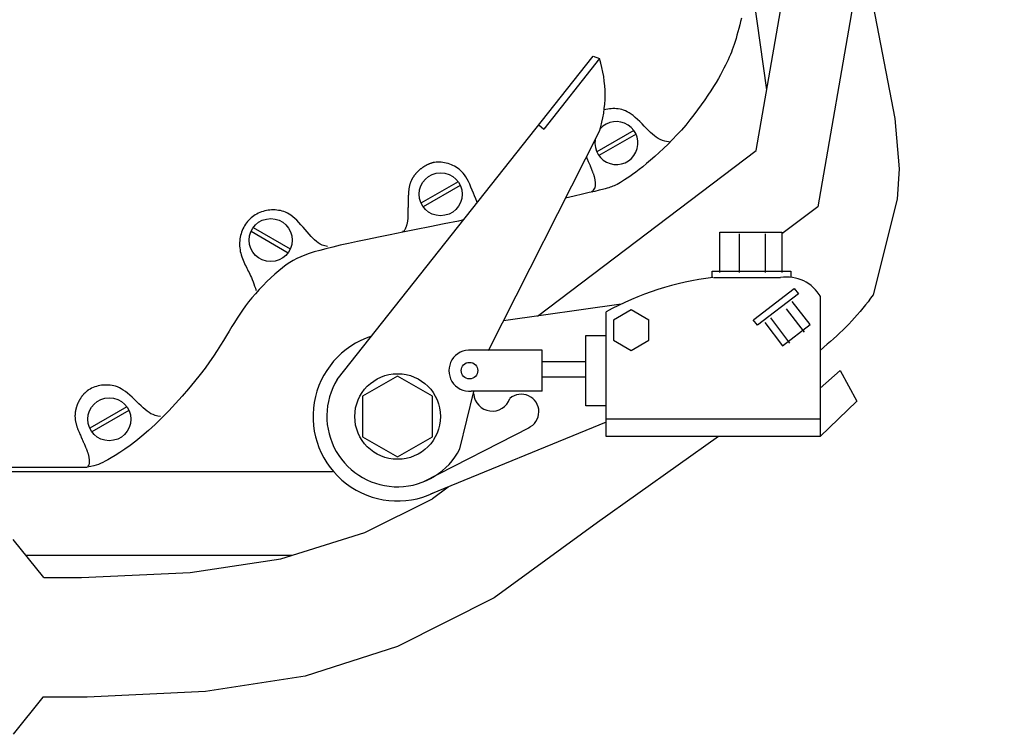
# Model space of a CAD drawing. Extents: x 149 to 250, y -977 to -912.
# Tile 101 of 156: x 240.031 to 240.312, y -963.524 to -963.32. Entities that reach past the tile are written whole.
import ezdxf

# ---------------------------------------------------------------- set-up
doc = ezdxf.new("R2010")
doc.units = 0
doc.header["$MEASUREMENT"] = 0
doc.layers.get('0').update_dxf_attribs({"linetype": 'CONTINUOUS'})

msp = doc.modelspace()

# ---------------------------------------------------------------- linework, layer by layer
for p, q in [((240.3379967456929, -962.9172541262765), (240.2586039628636, -963.3736584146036)), ((240.2409618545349, -963.3575640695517), (240.2848250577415, -963.1054082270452)), ((240.232458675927, -963.2586703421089), (240.2439754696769, -963.3402397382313)), ((240.2365558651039, -963.3206919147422), (240.2363109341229, -963.3216854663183)), ((240.2367836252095, -963.3197177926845), (240.2365558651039, -963.3206919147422)), ((240.2357860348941, -963.3236746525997), (240.2355143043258, -963.324642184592)), ((240.2360529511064, -963.3226843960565), (240.2357860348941, -963.3236746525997)), ((240.2363109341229, -963.3216854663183), (240.2360529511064, -963.3226843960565)), ((240.2349728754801, -963.3264528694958), (240.2347098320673, -963.3272726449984)), ((240.2352418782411, -963.3255729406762), (240.2349728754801, -963.3264528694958)), ((240.2355143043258, -963.324642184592), (240.2352418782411, -963.3255729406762)), ((240.2339121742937, -963.3294857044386), (240.233625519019, -963.3301889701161)), ((240.2341848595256, -963.3287747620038), (240.2339121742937, -963.3294857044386)), ((240.2344489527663, -963.3280418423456), (240.2341848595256, -963.3287747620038)), ((240.2347098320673, -963.3272726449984), (240.2344489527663, -963.3280418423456)), ((240.121375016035, -963.4229879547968), (240.1944372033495, -963.3306677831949)), ((240.1962512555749, -963.33131609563), (240.1804105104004, -963.3514578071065)), ((240.1944372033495, -963.3306677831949), (240.1962512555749, -963.33131609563)), ((240.2326279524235, -963.3323957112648), (240.2322317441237, -963.3332092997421)), ((240.2329887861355, -963.3316296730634), (240.2326279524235, -963.3323957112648)), ((240.2333195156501, -963.3308988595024), (240.2329887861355, -963.3316296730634)), ((240.233625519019, -963.3301889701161), (240.2333195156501, -963.3308988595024)), ((240.2313139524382, -963.334994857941), (240.2307829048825, -963.335971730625)), ((240.2317953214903, -963.334074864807), (240.2313139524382, -963.334994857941)), ((240.2322317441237, -963.3332092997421), (240.2317953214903, -963.334074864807)), ((240.2295528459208, -963.3381059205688), (240.2288443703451, -963.3392681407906)), ((240.2301974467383, -963.3370079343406), (240.2295528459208, -963.3381059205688)), ((240.2307829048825, -963.335971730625), (240.2301974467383, -963.3370079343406)), ((240.2280672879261, -963.3404970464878), (240.227218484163, -963.3417925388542)), ((240.2288443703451, -963.3392681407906), (240.2280672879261, -963.3404970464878)), ((240.2263013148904, -963.3431443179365), (240.2253207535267, -963.3445395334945)), ((240.227218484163, -963.3417925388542), (240.2263013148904, -963.3431443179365)), ((240.2242817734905, -963.3459653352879), (240.2231893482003, -963.3474088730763)), ((240.2253207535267, -963.3445395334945), (240.2242817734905, -963.3459653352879)), ((240.2220484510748, -963.3488572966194), (240.2208640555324, -963.3502977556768)), ((240.2231893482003, -963.3474088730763), (240.2220484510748, -963.3488572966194)), ((240.1789750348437, -963.3502055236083), (240.1804105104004, -963.3514578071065)), ((240.206082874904, -963.3518587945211), (240.1954869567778, -963.3579763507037)), ((240.2196411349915, -963.351717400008), (240.2183858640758, -963.3531044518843)), ((240.2208640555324, -963.3502977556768), (240.2196411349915, -963.351717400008)), ((240.2066974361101, -963.3529231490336), (240.1961014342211, -963.3590407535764)), ((240.2171092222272, -963.3544514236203), (240.2158233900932, -963.3557519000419)), ((240.2183858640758, -963.3531044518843), (240.2171092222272, -963.3544514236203)), ((240.1785780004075, -963.404878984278), (240.2409618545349, -963.3575640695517)), ((240.2145405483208, -963.3569994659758), (240.2132728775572, -963.3581877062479)), ((240.2158233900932, -963.3557519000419), (240.2145405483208, -963.3569994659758)), ((240.210831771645, -963.360360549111), (240.2096826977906, -963.361332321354)), ((240.2120325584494, -963.3593102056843), (240.210831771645, -963.360360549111)), ((240.2132728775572, -963.3581877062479), (240.2120325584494, -963.3593102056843)), ((240.2075727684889, -963.3630279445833), (240.2066147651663, -963.3637574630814)), ((240.2085955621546, -963.3622207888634), (240.2075727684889, -963.3630279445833)), ((240.2096826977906, -963.361332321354), (240.2085955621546, -963.3622207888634)), ((240.2034396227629, -963.3659726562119), (240.2028122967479, -963.3663691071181)), ((240.2041339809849, -963.3655169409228), (240.2034396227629, -963.3659726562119)), ((240.2048949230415, -963.3649982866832), (240.2041339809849, -963.3655169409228)), ((240.2057220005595, -963.3644130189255), (240.2048949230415, -963.3649982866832)), ((240.2066147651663, -963.3637574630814), (240.2057220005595, -963.3644130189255)), ((240.1558936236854, -963.3664789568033), (240.1452977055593, -963.3725965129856)), ((240.1565081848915, -963.3675433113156), (240.1459121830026, -963.3736609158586)), ((240.1961747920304, -963.3689505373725), (240.1949222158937, -963.3692474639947)), ((240.1971518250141, -963.3687114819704), (240.1961747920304, -963.3689505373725)), ((240.1979055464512, -963.3685179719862), (240.1971518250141, -963.3687114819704)), ((240.1984881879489, -963.3683576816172), (240.1979055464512, -963.3685179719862)), ((240.1989519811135, -963.3682182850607), (240.1984881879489, -963.3683576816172)), ((240.1993491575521, -963.3680874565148), (240.1989519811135, -963.3682182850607)), ((240.199724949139, -963.3679538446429), (240.1993491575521, -963.3680874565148)), ((240.2000965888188, -963.3678099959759), (240.199724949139, -963.3679538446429)), ((240.2004743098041, -963.3676494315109), (240.2000965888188, -963.3678099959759)), ((240.2008683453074, -963.3674656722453), (240.2004743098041, -963.3676494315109)), ((240.201288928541, -963.367252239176), (240.2008683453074, -963.3674656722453)), ((240.2017462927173, -963.3670026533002), (240.201288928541, -963.367252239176)), ((240.2022506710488, -963.3667104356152), (240.2017462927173, -963.3670026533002)), ((240.2028122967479, -963.3663691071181), (240.2022506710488, -963.3667104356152)), ((240.1890055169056, -963.3706046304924), (240.1865868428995, -963.3711504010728)), ((240.1913815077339, -963.3700642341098), (240.1890055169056, -963.3706046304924)), ((240.1933418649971, -963.3696145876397), (240.1913815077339, -963.3700642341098)), ((240.1949222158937, -963.3692474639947), (240.1933418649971, -963.3696145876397)), ((240.1016483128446, -963.3746406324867), (240.1011586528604, -963.374722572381)), ((240.1021438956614, -963.3745835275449), (240.1016483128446, -963.3746406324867)), ((240.1026439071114, -963.3745512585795), (240.1021438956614, -963.3745835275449)), ((240.1031468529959, -963.3745438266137), (240.1026439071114, -963.3745512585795)), ((240.1036512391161, -963.3745612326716), (240.1031468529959, -963.3745438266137)), ((240.1041555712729, -963.3746034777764), (240.1036512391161, -963.3745612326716)), ((240.1046583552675, -963.3746705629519), (240.1041555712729, -963.3746034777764)), ((240.0964629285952, -963.3771591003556), (240.0961219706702, -963.3775068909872)), ((240.0968209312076, -963.3768303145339), (240.0964629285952, -963.3771591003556)), ((240.0971952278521, -963.3765212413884), (240.0968209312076, -963.3768303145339)), ((240.0975850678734, -963.3762325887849), (240.0971952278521, -963.3765212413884)), ((240.0979896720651, -963.3759650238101), (240.0975850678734, -963.3762325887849)), ((240.098408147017, -963.3757190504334), (240.0979896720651, -963.3759650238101)), ((240.0988395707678, -963.3754951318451), (240.098408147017, -963.3757190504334)), ((240.0992830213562, -963.3752937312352), (240.0988395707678, -963.3754951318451)), ((240.099737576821, -963.3751153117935), (240.0992830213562, -963.3752937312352)), ((240.1002023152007, -963.3749603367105), (240.099737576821, -963.3751153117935)), ((240.1006763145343, -963.3748292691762), (240.1002023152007, -963.3749603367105)), ((240.1011586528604, -963.374722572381), (240.1006763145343, -963.3748292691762)), ((240.1051580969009, -963.3747624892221), (240.1046583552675, -963.3746705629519)), ((240.1056540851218, -963.3748803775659), (240.1051580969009, -963.3747624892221)), ((240.1061487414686, -963.3750298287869), (240.1056540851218, -963.3748803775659)), ((240.1066452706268, -963.3752175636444), (240.1061487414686, -963.3750298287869)), ((240.1071468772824, -963.375450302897), (240.1066452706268, -963.3752175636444)), ((240.1076567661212, -963.3757347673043), (240.1071468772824, -963.375450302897)), ((240.1081781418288, -963.3760776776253), (240.1076567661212, -963.3757347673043)), ((240.1087142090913, -963.3764857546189), (240.1081781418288, -963.3760776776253)), ((240.1092681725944, -963.3769657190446), (240.1087142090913, -963.3764857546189)), ((240.1098416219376, -963.3775202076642), (240.1092681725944, -963.3769657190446)), ((240.1574348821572, -963.3774233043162), (240.1559819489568, -963.3777215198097)), ((240.0944758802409, -963.3799521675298), (240.0942744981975, -963.3804109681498)), ((240.0946990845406, -963.3795060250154), (240.0944758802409, -963.3799521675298)), ((240.0949435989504, -963.3790739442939), (240.0946990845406, -963.3795060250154)), ((240.0952088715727, -963.3786572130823), (240.0949435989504, -963.3790739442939)), ((240.0954941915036, -963.3782566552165), (240.0952088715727, -963.3786572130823)), ((240.0957988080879, -963.3778729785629), (240.0954941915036, -963.3782566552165)), ((240.0961219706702, -963.3775068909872), (240.0957988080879, -963.3778729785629)), ((240.0973935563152, -963.3795877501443), (240.1079894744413, -963.3857053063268)), ((240.1104296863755, -963.3781355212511), (240.1098416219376, -963.3775202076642)), ((240.1110258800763, -963.3787938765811), (240.1104296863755, -963.3781355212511)), ((240.1116237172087, -963.3794774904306), (240.1110258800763, -963.3787938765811)), ((240.1122167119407, -963.3801685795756), (240.1116237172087, -963.3794774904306)), ((240.1127983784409, -963.3808493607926), (240.1122167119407, -963.3801685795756)), ((240.1438887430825, -963.380164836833), (240.140103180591, -963.3809255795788)), ((240.1478241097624, -963.3793736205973), (240.1438887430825, -963.380164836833)), ((240.151868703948, -963.3785573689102), (240.1478241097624, -963.3793736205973)), ((240.1559819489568, -963.3777215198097), (240.151868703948, -963.3785573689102)), ((240.09361284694, -963.3828457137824), (240.0935530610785, -963.3833510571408)), ((240.0936974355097, -963.3823446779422), (240.09361284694, -963.3828457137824)), ((240.0938064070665, -963.3818492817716), (240.0936974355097, -963.3823446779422)), ((240.0939392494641, -963.381360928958), (240.0938064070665, -963.3818492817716)), ((240.0940954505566, -963.3808810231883), (240.0939392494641, -963.381360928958)), ((240.0942744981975, -963.3804109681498), (240.0940954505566, -963.3808810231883)), ((240.1133622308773, -963.3815020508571), (240.1127983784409, -963.3808493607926)), ((240.1139017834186, -963.3821088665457), (240.1133622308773, -963.3815020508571)), ((240.1144145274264, -963.3826556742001), (240.1139017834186, -963.3821088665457)), ((240.1149138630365, -963.383142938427), (240.1144145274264, -963.3826556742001)), ((240.1300420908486, -963.3829723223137), (240.1271985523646, -963.3835689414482)), ((240.1331437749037, -963.3823338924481), (240.1300420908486, -963.3829723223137)), ((240.1365079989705, -963.3816504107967), (240.1331437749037, -963.3823338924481)), ((240.140103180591, -963.3809255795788), (240.1365079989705, -963.3816504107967)), ((240.230587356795, -963.3808792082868), (240.2483638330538, -963.3808792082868)), ((240.230587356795, -963.3924726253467), (240.230587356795, -963.3808792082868)), ((240.2361908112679, -963.3924726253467), (240.2361908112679, -963.3813429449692)), ((240.243533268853, -963.3813429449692), (240.243533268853, -963.3924726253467)), ((240.2483638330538, -963.3808792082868), (240.2483638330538, -963.3924726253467)), ((240.0935181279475, -963.3838596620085), (240.0935080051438, -963.3843705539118)), ((240.0935080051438, -963.3843705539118), (240.0935226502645, -963.3848827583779)), ((240.0935530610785, -963.3833510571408), (240.0935181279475, -963.3838596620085)), ((240.0935226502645, -963.3848827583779), (240.0935620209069, -963.3853953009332)), ((240.0935620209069, -963.3853953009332), (240.093626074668, -963.3859072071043)), ((240.093626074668, -963.3859072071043), (240.0937147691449, -963.3864175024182)), ((240.115417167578, -963.3835747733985), (240.1149138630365, -963.383142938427)), ((240.11594181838, -963.383955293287), (240.115417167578, -963.3835747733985)), ((240.1165051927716, -963.3842886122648), (240.11594181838, -963.383955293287)), ((240.1181380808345, -963.3856368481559), (240.1163844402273, -963.386099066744)), ((240.1171246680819, -963.384578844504), (240.1165051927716, -963.3842886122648)), ((240.1178176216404, -963.3848301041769), (240.1171246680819, -963.384578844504)), ((240.1186014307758, -963.3850465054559), (240.1178176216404, -963.3848301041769)), ((240.1200829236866, -963.385157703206), (240.1181380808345, -963.3856368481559)), ((240.1222323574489, -963.3846566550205), (240.1200829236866, -963.385157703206)), ((240.1245997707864, -963.384128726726), (240.1222323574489, -963.3846566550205)), ((240.1271985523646, -963.3835689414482), (240.1245997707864, -963.384128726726)), ((240.0937147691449, -963.3864175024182), (240.0938280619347, -963.3869252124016)), ((240.0938280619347, -963.3869252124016), (240.0939653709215, -963.3874292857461)), ((240.0939653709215, -963.3874292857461), (240.094123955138, -963.387928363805)), ((240.094123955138, -963.387928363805), (240.0943005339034, -963.3884210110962)), ((240.0943005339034, -963.3884210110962), (240.0944918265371, -963.3889057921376)), ((240.1098664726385, -963.3884229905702), (240.1088366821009, -963.388976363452)), ((240.1109511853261, -963.3879172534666), (240.1098664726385, -963.3884229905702)), ((240.1121181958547, -963.387445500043), (240.1109511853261, -963.3879172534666)), ((240.1133948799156, -963.3869940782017), (240.1121181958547, -963.387445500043)), ((240.1148086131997, -963.3865493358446), (240.1133948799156, -963.3869940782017)), ((240.1163844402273, -963.386099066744), (240.1148086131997, -963.3865493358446)), ((240.0944918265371, -963.3889057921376), (240.094694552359, -963.3893812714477)), ((240.094694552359, -963.3893812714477), (240.0949054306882, -963.3898460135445)), ((240.0949054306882, -963.3898460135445), (240.0951211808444, -963.3902985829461)), ((240.0951211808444, -963.3902985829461), (240.0953385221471, -963.3907375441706)), ((240.0953385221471, -963.3907375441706), (240.0955548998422, -963.3911631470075)), ((240.0955548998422, -963.3911631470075), (240.0957706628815, -963.3915823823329)), ((240.1058030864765, -963.3910588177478), (240.1047264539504, -963.3919345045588)), ((240.106832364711, -963.3902806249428), (240.1058030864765, -963.3910588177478)), ((240.1078344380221, -963.3895910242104), (240.106832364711, -963.3902806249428)), ((240.1088366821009, -963.388976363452), (240.1078344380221, -963.3895910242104)), ((240.0957706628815, -963.3915823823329), (240.0959868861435, -963.3920039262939)), ((240.0959868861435, -963.3920039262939), (240.0962046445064, -963.3924364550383)), ((240.0962046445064, -963.3924364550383), (240.0964250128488, -963.3928886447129)), ((240.0964250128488, -963.3928886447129), (240.0966490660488, -963.3933691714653)), ((240.0966490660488, -963.3933691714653), (240.0968778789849, -963.3938867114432)), ((240.0968778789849, -963.3938867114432), (240.0971125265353, -963.3944499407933)), ((240.1024733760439, -963.3939332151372), (240.1013288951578, -963.3950265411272)), ((240.1036112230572, -963.3928975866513), (240.1024733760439, -963.3939332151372)), ((240.1047264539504, -963.3919345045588), (240.1036112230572, -963.3928975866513)), ((240.2284619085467, -963.3920088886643), (240.2508757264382, -963.3920088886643)), ((240.2284619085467, -963.3938638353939), (240.2284619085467, -963.3920088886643)), ((240.2288483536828, -963.3938638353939), (240.2479773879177, -963.3938638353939)), ((240.2508757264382, -963.3920088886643), (240.2508757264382, -963.3938638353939)), ((240.0971125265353, -963.3944499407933), (240.0973521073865, -963.395060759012)), ((240.0973521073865, -963.395060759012), (240.0975878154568, -963.3956939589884)), ((240.0975878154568, -963.3956939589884), (240.0978088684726, -963.3963175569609)), ((240.0978088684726, -963.3963175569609), (240.0980044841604, -963.3968995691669)), ((240.0980044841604, -963.3968995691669), (240.0981638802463, -963.3974080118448)), ((240.1001937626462, -963.3961627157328), (240.0990839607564, -963.3973268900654)), ((240.1013288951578, -963.3950265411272), (240.1001937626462, -963.3961627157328)), ((240.0970042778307, -963.3996798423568), (240.0960617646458, -963.4008426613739)), ((240.0980154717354, -963.3985042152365), (240.0970042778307, -963.3996798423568)), ((240.0990839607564, -963.3973268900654), (240.0980154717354, -963.3985042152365)), ((240.0981638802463, -963.3974080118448), (240.0982098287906, -963.397572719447)), ((240.2592613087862, -963.3991201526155), (240.2592613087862, -963.4392662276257)), ((240.0951809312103, -963.4019965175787), (240.0943501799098, -963.4031489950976)), ((240.0960617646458, -963.4008426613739), (240.0951809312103, -963.4019965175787)), ((240.2024314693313, -963.4014880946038), (240.168819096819, -963.4062662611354)), ((240.0927925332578, -963.4054801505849), (240.0920424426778, -963.4066739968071)), ((240.0935579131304, -963.4043076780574), (240.0927925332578, -963.4054801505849)), ((240.0943501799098, -963.4031489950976), (240.0935579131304, -963.4043076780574)), ((240.1981203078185, -963.4304842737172), (240.1981203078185, -963.4037119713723)), ((240.2053000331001, -963.4031159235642), (240.2002905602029, -963.4060081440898)), ((240.2103054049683, -963.4060057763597), (240.2052959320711, -963.4031135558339)), ((240.250625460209, -963.4125840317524), (240.2451321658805, -963.4054185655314)), ((240.2495751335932, -963.4028250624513), (240.2546760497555, -963.4094787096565)), ((240.0912960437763, -963.4078968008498), (240.0905417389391, -963.4091561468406)), ((240.0920424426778, -963.4066739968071), (240.0912960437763, -963.4078968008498)), ((240.200294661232, -963.4060057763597), (240.200294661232, -963.4117902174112)), ((240.2103054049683, -963.4117854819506), (240.2103054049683, -963.4060010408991)), ((240.0897668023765, -963.4104598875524), (240.0889539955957, -963.4118169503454)), ((240.0905417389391, -963.4091561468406), (240.0897668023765, -963.4104598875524)), ((240.1923720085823, -963.4304842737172), (240.1923720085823, -963.410411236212)), ((240.1923720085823, -963.410411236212), (240.1981203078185, -963.410411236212)), ((240.0880849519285, -963.4132365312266), (240.0871413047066, -963.414727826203)), ((240.0889539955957, -963.4118169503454), (240.0880849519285, -963.4132365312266)), ((240.200294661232, -963.4117854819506), (240.2053041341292, -963.4146777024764)), ((240.2053000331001, -963.4146753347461), (240.2103095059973, -963.4117831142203)), ((240.0861046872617, -963.4163000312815), (240.0849567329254, -963.4179623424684)), ((240.0871413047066, -963.414727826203), (240.0861046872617, -963.4163000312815)), ((240.1798505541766, -963.4146188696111), (240.1596571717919, -963.4146188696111)), ((240.1798505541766, -963.4263281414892), (240.1798505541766, -963.4146188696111)), ((240.0849567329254, -963.4179623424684), (240.0836790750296, -963.4197239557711)), ((240.1923720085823, -963.4179907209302), (240.1798505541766, -963.4179907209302)), ((240.0822533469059, -963.4215940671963), (240.080669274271, -963.4235741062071)), ((240.0836790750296, -963.4197239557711), (240.0822533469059, -963.4215940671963)), ((240.1386252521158, -963.4220287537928), (240.1286252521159, -963.4278022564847)), ((240.1486252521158, -963.4278022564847), (240.1386252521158, -963.4220287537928)), ((240.1923720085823, -963.422318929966), (240.1798505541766, -963.422318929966)), ((240.2592613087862, -963.425466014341), (240.2650096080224, -963.4204477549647)), ((240.2650096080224, -963.4204477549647), (240.2697127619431, -963.4292297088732)), ((240.052144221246, -963.4251286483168), (240.0516847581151, -963.4253039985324)), ((240.0526142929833, -963.4249767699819), (240.052144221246, -963.4251286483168)), ((240.0530939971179, -963.4248488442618), (240.0526142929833, -963.4249767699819)), ((240.0535819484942, -963.4247450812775), (240.0530939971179, -963.4248488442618)), ((240.0540766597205, -963.4246656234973), (240.0535819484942, -963.4247450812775)), ((240.0545766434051, -963.4246106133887), (240.0540766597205, -963.4246656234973)), ((240.0550804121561, -963.4245801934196), (240.0545766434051, -963.4246106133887)), ((240.0555864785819, -963.4245745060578), (240.0550804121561, -963.4245801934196)), ((240.0560933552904, -963.4245936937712), (240.0555864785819, -963.4245745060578)), ((240.05659955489, -963.4246378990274), (240.0560933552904, -963.4245936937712)), ((240.0571044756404, -963.4247083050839), (240.05659955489, -963.4246378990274)), ((240.0576110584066, -963.424810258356), (240.0571044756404, -963.4247083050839)), ((240.0581231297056, -963.4249501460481), (240.0576110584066, -963.424810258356)), ((240.0586445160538, -963.4251343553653), (240.0581231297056, -963.4249501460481)), ((240.059179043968, -963.4253692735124), (240.0586445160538, -963.4251343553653)), ((240.080669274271, -963.4235741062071), (240.0789489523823, -963.4256344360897)), ((240.05037876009, -963.4259653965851), (240.0501393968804, -963.4261200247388)), ((240.0508011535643, -963.4257229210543), (240.05037876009, -963.4259653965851)), ((240.0512367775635, -963.4255022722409), (240.0508011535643, -963.4257229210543)), ((240.0516847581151, -963.4253039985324), (240.0512367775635, -963.4255022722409)), ((240.059730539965, -963.4256612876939), (240.059179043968, -963.4253692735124)), ((240.0603028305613, -963.4260167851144), (240.059730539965, -963.4256612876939)), ((240.0608997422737, -963.426442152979), (240.0603028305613, -963.4260167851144)), ((240.0615231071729, -963.4269398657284), (240.0608997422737, -963.426442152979)), ((240.0621667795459, -963.4274967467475), (240.0615231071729, -963.4269398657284)), ((240.062822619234, -963.4280957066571), (240.0621667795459, -963.4274967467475)), ((240.0771225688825, -963.4277376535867), (240.0752203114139, -963.4298463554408)), ((240.0789489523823, -963.4256344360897), (240.0771225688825, -963.4277376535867)), ((240.1286252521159, -963.4278022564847), (240.1286252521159, -963.4393492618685)), ((240.1486252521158, -963.4393492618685), (240.1486252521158, -963.4278022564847)), ((240.1798505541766, -963.4263281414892), (240.1596571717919, -963.4263281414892)), ((240.0613057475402, -963.4307679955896), (240.0507098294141, -963.4368855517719)), ((240.0634824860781, -963.4287196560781), (240.062822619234, -963.4280957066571)), ((240.0641382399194, -963.4293515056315), (240.0634824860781, -963.4287196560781)), ((240.0647817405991, -963.4299741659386), (240.0641382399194, -963.4293515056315)), ((240.0654048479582, -963.4305705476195), (240.0647817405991, -963.4299741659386)), ((240.0659994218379, -963.4311235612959), (240.0654048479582, -963.4305705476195)), ((240.0752203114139, -963.4298463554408), (240.073272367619, -963.4319231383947)), ((240.1981203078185, -963.4304842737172), (240.1923720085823, -963.4304842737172)), ((240.1981203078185, -963.4392662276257), (240.1981203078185, -963.4304842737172)), ((240.2697127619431, -963.4292297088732), (240.2592613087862, -963.4392662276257)), ((240.0619203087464, -963.4318323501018), (240.0513243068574, -963.4379499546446)), ((240.0665616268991, -963.4316193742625), (240.0659994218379, -963.4311235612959)), ((240.0671048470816, -963.4320571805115), (240.0665616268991, -963.4316193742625)), ((240.067646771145, -963.4324394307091), (240.0671048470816, -963.4320571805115)), ((240.0682050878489, -963.4327685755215), (240.067646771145, -963.4324394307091)), ((240.0687974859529, -963.4330470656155), (240.0682050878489, -963.4327685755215)), ((240.0694416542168, -963.4332773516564), (240.0687974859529, -963.4330470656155)), ((240.0701552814, -963.4334618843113), (240.0694416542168, -963.4332773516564)), ((240.0709560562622, -963.4336031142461), (240.0701552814, -963.4334618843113)), ((240.073272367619, -963.4319231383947), (240.0713089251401, -963.4339305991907)), ((240.06936017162, -963.4358313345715), (240.0674562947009, -963.4375879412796)), ((240.0713089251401, -963.4339305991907), (240.06936017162, -963.4358313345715)), ((240.1981259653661, -963.434208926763), (240.2591842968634, -963.434208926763)), ((240.065624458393, -963.439170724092), (240.0638797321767, -963.4405808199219)), ((240.0674562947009, -963.4375879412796), (240.065624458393, -963.439170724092)), ((240.2592613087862, -963.4392662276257), (240.1981203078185, -963.4392662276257)), ((240.0622341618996, -963.4418270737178), (240.0606997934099, -963.4429183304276)), ((240.0638797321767, -963.4405808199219), (240.0622341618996, -963.4418270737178)), ((240.1286252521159, -963.4393492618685), (240.1386252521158, -963.4451227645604)), ((240.1386252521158, -963.4451227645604), (240.1486252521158, -963.4393492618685)), ((240.0580128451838, -963.4446712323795), (240.0568843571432, -963.4453505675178)), ((240.0592886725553, -963.4438634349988), (240.0580128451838, -963.4446712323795)), ((240.0606997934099, -963.4429183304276), (240.0592886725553, -963.4438634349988)), ((240.0518680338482, -963.4476282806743), (240.0510264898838, -963.4478196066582)), ((240.0525775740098, -963.4474419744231), (240.0518680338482, -963.4476282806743)), ((240.0532056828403, -963.4472413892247), (240.0525775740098, -963.4474419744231)), ((240.053802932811, -963.4470072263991), (240.0532056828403, -963.4472413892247)), ((240.0544198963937, -963.4467201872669), (240.053802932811, -963.4470072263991)), ((240.0551071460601, -963.4463609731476), (240.0544198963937, -963.4467201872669)), ((240.0559152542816, -963.4459102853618), (240.0551071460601, -963.4463609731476)), ((240.0568843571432, -963.4453505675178), (240.0559152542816, -963.4459102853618)), ((239.7660441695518, -963.4492619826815), (240.1200598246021, -963.4492619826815)), ((240.0510264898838, -963.4478196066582), (240.050002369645, -963.4480352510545)), ((240.1200598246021, -963.4492619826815), (240.1201850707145, -963.4491669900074)), ((240.0376012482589, -963.4796157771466), (240.0289013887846, -963.4686776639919)), ((240.0373121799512, -963.5138061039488), (240.0289013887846, -963.5243807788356))]:
    msp.add_line(p, q)
for points in [[(240.2713364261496, -963.3004634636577), (240.2806212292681, -963.3484484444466), (240.2818212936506, -963.3628461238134), (240.2812212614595, -963.3714847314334), (240.2743815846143, -963.3988375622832)], [(240.2163965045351, -963.3551722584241), (240.2149430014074, -963.3548768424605), (240.2142344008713, -963.3546738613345), (240.2135964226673, -963.3544269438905), (240.2130114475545, -963.3541331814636), (240.2124618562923, -963.3537896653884), (240.2119300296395, -963.353393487), (240.2113983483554, -963.352941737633), (240.210849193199, -963.3524315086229), (240.210269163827, -963.351863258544), (240.2096617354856, -963.3512509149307), (240.2090346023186, -963.3506117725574), (240.2083954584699, -963.3499631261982), (240.207751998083, -963.3493222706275), (240.207111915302, -963.3487065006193), (240.2064829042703, -963.3481331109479), (240.205872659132, -963.3476193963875), (240.2052869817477, -963.3471786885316), (240.2047241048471, -963.3468084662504), (240.2041803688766, -963.3465022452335), (240.2036521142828, -963.3462535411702), (240.2031356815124, -963.34605586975), (240.2026274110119, -963.3459027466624), (240.202123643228, -963.3457876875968), (240.201620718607, -963.3457042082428), (240.2011158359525, -963.3456468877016), (240.2006096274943, -963.3456145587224), (240.2001035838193, -963.3456071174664), (240.1995991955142, -963.345624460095), (240.1990979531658, -963.345666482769), (240.198601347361, -963.3457330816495), (240.1981108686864, -963.3458241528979), (240.1976280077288, -963.345939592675), (240.1976003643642, -963.3459477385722)], [(240.1645286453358, -963.4147458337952), (240.1962514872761, -963.3520493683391)], [(240.1613737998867, -963.3724461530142), (240.1612228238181, -963.372111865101), (240.1609083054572, -963.3713632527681), (240.1605856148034, -963.3705633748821), (240.1602551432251, -963.3697311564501), (240.1599172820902, -963.3688855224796), (240.1595724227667, -963.3680453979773), (240.159220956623, -963.3672297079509), (240.158863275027, -963.366457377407), (240.1584997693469, -963.3657473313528), (240.158130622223, -963.3651141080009), (240.1577551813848, -963.3645546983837), (240.157372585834, -963.3640617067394), (240.1569819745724, -963.3636277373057), (240.1565824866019, -963.363245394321), (240.156173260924, -963.3629072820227), (240.1557534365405, -963.3626060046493), (240.1553221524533, -963.3623341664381), (240.1548789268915, -963.3620856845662), (240.1544247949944, -963.361859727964), (240.1539611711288, -963.3616567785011), (240.1534894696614, -963.3614773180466), (240.153011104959, -963.3613218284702), (240.1525274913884, -963.3611907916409), (240.1520400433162, -963.3610846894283), (240.1515501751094, -963.3610040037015), (240.1510592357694, -963.360949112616), (240.150568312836, -963.3609199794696), (240.1500784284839, -963.3609164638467), (240.1495906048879, -963.3609384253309), (240.1491058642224, -963.3609857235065), (240.1488240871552, -963.3610282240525)], [(240.2586039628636, -963.3736584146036), (240.2483638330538, -963.3814250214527)], [(240.096778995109, -963.3806521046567), (240.107374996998, -963.3867697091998)], [(240.2403648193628, -963.4058228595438), (240.2518770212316, -963.3969972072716), (240.2530541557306, -963.398532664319), (240.2413287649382, -963.4075217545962), (240.2401516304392, -963.4059862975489)], [(240.2434266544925, -963.4067260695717), (240.2485275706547, -963.413379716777), (240.2564155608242, -963.4073325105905), (240.251314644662, -963.4006788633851)], [(240.1564274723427, -963.4428158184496), (240.1603962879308, -963.4264646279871)], [(240.1981203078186, -963.4352334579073), (240.1479658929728, -963.4558114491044)], [(240.2302728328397, -963.4392662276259), (240.1957178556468, -963.463877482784), (240.1662022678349, -963.4853617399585), (240.1385736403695, -963.4993208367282), (240.1122032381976, -963.5077878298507), (240.0837849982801, -963.5121357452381), (240.0500128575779, -963.5137376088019), (240.0373121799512, -963.513806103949)], [(240.1761424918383, -963.4367969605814), (240.1460452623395, -963.4521962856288)], [(239.9824503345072, -963.447487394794), (239.984131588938, -963.4480352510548), (240.0500023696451, -963.4480352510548)], [(240.1530216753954, -963.4537370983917), (240.1486012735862, -963.4570897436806)], [(240.0376012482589, -963.4796157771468), (240.0483349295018, -963.4795599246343), (240.0793495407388, -963.4781377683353), (240.1053185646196, -963.4742776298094), (240.1292258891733, -963.4667605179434), (240.1486012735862, -963.4570897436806)], [(240.1085487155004, -963.4732619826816), (240.0325476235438, -963.4732619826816)]]:
    msp.add_lwpolyline(points)
for points in [[(240.1940747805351, -963.369444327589, 0.05401650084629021), (240.1949123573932, -963.3683812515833, 0.2033251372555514), (240.1950018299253, -963.368253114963, 0.02457010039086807), (240.195054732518, -963.3679237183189, 0.02027487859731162), (240.1950828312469, -963.367520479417, 0.002301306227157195), (240.1950968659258, -963.3669459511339, 0.01208735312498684), (240.1950963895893, -963.3668365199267, 0.01194204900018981), (240.1950787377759, -963.3665000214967, 0.01266109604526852), (240.1950464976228, -963.3661838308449, 0.01064946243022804), (240.1949958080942, -963.3658443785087, 0.01198163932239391), (240.1949371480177, -963.3655450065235, 0.008425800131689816), (240.1948528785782, -963.3651919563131, 0.01018387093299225), (240.1947723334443, -963.3649026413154, 0.005827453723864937), (240.1946537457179, -963.3645240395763, 0.007681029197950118), (240.1945560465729, -963.3642393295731, 0.003412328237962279), (240.1944033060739, -963.3638244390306, 0.004905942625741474), (240.1942922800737, -963.3635376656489, 0.001711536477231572), (240.1941008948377, -963.3630621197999, 0.002930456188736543), (240.1939865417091, -963.3627854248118, 0.0006414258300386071), (240.1937692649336, -963.3622701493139, 0.001182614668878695), (240.1936503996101, -963.3619911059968, 0.0003617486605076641), (240.1934736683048, -963.3615797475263, -0.0003821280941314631), (240.1932969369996, -963.3611683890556, -0.0003351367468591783), (240.193142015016, -963.3608063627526, -0.0002553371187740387), (240.1929392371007, -963.3603309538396, -0.006781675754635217), (240.1925462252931, -963.3593723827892, -0.001142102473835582)], [(240.2286551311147, -963.3938638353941, 0.09695252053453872), (240.1981203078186, -963.4037119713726, 0.09626626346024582)], [(240.2743815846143, -963.3988375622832, -0.05973673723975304), (240.2612898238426, -963.4129376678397), (240.2592613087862, -963.414718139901)]]:
    msp.add_lwpolyline(points, format="xyb")
for centre, radius in [((240.1509030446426, -963.3700701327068), 0.006148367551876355), ((240.1023841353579, -963.383178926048), 0.006148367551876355), ((240.1591466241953, -963.42047350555), 0.002374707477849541), ((240.1386252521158, -963.4335757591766), 0.01223230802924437), ((240.0563151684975, -963.434359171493), 0.006148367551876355)]:
    msp.add_circle(centre, radius)
for centre, radius, start, end in [((240.1638345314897, -963.3416830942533), 0.03403408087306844, 342.2667954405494, 17.73448515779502), ((240.2010922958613, -963.3554499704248), 0.006148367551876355, 170.9428532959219, 139.1062375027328), ((240.1516300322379, -963.3708626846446), 0.01027413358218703, 132.9383701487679, 134.3450751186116), ((240.1516435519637, -963.3708772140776), 0.01029398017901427, 131.5330219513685, 132.9383701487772), ((240.1515432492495, -963.3707639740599), 0.01014270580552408, 130.1153213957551, 131.5330219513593), ((240.1516016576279, -963.3708332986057), 0.01023335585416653, 128.703914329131, 130.1153213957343), ((240.1514354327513, -963.3706258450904), 0.009967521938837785, 127.2693663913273, 128.7039143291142), ((240.1515315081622, -963.3707521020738), 0.0101261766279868, 125.8461014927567, 127.2693663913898), ((240.1513182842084, -963.3704569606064), 0.009762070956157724, 124.3888316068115, 125.8461014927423), ((240.1514224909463, -963.370609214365), 0.00994657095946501, 122.9451412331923, 124.3888316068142), ((240.151216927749, -963.3702920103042), 0.009568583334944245, 121.4620355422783, 122.9451412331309), ((240.1512636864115, -963.3703684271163), 0.009658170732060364, 119.9858247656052, 121.4620355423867), ((240.1511530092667, -963.3701766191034), 0.009436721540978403, 118.4885263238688, 119.9858247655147), ((240.1511836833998, -963.3702331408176), 0.009501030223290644, 116.9963040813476, 118.4885263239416), ((240.1511638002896, -963.3701941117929), 0.009457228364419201, 115.5050358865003, 116.9963040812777), ((240.1511487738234, -963.3701626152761), 0.009422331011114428, 114.011008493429, 115.5050358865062), ((240.1511496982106, -963.3701646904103), 0.009424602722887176, 112.5200519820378, 114.0110084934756), ((240.1511337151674, -963.3701261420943), 0.009382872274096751, 111.0257834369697, 112.5200519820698), ((240.1511271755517, -963.3701091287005), 0.009364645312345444, 109.5312033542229, 111.0257834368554), ((240.1511223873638, -963.3700956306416), 0.009350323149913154, 108.0354789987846, 109.5312033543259), ((240.149040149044, -963.3637006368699), 0.002624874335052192, 106.5359321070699, 108.0354789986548), ((240.1759999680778, -963.4545063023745), 0.09734815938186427, 106.2897035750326, 106.5359321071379), ((240.149170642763, -963.3626959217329), 0.001697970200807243, 103.5315886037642, 106.289703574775), ((240.1512308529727, -963.371256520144), 0.01050298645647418, 102.4227053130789, 103.5315886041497), ((240.1497116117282, -963.3694462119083), 0.007898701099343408, 155.8526260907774, 157.928561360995), ((240.1487735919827, -963.369025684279), 0.00687073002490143, 153.626787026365, 155.8526260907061), ((240.1499513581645, -963.3696096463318), 0.008185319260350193, 151.6732328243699, 153.6267870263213), ((240.1486141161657, -963.3688888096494), 0.006666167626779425, 149.5084718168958, 151.673232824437), ((240.1506895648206, -963.3701109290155), 0.009074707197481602, 147.7731280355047, 149.5084718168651), ((240.1489630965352, -963.3690225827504), 0.007033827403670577, 145.8020183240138, 147.7731280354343), ((240.1517668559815, -963.3709278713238), 0.01042369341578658, 144.3320964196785, 145.8020183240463), ((240.1502590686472, -963.3698456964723), 0.00856775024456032, 142.7107558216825, 144.332096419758), ((240.1525558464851, -963.3715946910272), 0.01145464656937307, 141.3848160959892, 142.7107558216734), ((240.1511323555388, -963.3704577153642), 0.009632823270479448, 139.938911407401, 141.3848160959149), ((240.1519332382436, -963.3711311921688), 0.0106792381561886, 138.5618524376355, 139.9389114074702), ((240.1515605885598, -963.3708022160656), 0.01018215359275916, 137.1515788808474, 138.5618524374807), ((240.1516903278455, -963.3709225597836), 0.01035911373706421, 135.7500835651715, 137.1515788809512), ((240.1516532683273, -963.3708864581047), 0.01030737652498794, 134.3450751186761, 135.7500835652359), ((240.1611500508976, -963.3711398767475), 0.01948315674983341, 173.7333179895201, 174.9988562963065), ((240.1523916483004, -963.3701780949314), 0.01067210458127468, 171.8681860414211, 173.7333179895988), ((240.1548478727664, -963.3705290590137), 0.01315327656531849, 170.1881677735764, 171.8681860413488), ((240.1515679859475, -963.36996182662), 0.009824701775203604, 168.2418317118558, 170.1881677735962), ((240.151937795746, -963.3700388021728), 0.01020243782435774, 166.3318695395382, 168.2418317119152), ((240.1506360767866, -963.369722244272), 0.008862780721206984, 164.2949479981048, 166.3318695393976), ((240.1503146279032, -963.3696318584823), 0.008528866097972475, 162.2185311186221, 164.2949479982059), ((240.1499408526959, -963.3695119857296), 0.008136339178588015, 160.1188391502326, 162.2185311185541), ((240.1493211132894, -963.3692878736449), 0.007477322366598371, 157.9285613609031, 160.1188391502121), ((240.2703343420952, -963.372602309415), 0.1286842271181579, 179.5296668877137, 179.7914173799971), ((240.1693760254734, -963.3717735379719), 0.02772250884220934, 178.7985397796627, 179.5296668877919), ((240.2049223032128, -963.3725190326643), 0.06327660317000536, 178.3146060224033, 178.798539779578), ((240.1612691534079, -963.3712345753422), 0.01960456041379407, 177.2590891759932, 178.3146060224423), ((240.177734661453, -963.3720228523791), 0.03608892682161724, 176.4811351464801, 177.2590891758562), ((240.1558892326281, -963.3706795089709), 0.01420223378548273, 174.9988562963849, 176.481135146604), ((240.1798439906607, -963.3722728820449), 0.03819327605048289, 179.7914173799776, 180.2718777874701), ((240.6476908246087, -963.3700528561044), 0.5060453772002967, 180.2718777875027, 180.3303967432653), ((240.43539588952, -963.3712770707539), 0.2937469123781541, 180.3303967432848, 180.4072044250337), ((240.4345587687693, -963.3712830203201), 0.2929097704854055, 180.4072044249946, 180.4947817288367), ((239.8322602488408, -963.3764717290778), 0.3094110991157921, 0.4095397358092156, 0.4924464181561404), ((240.0775474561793, -963.3747184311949), 0.0641176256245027, 0.1385045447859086, 0.4095397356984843), ((239.9237088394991, -963.3750903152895), 0.2179566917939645, 359.9915005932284, 0.1385045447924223), ((240.1342377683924, -963.376598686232), 0.007373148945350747, 351.5914842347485, 353.9253748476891), ((240.1246442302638, -963.3755777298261), 0.0170208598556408, 353.9253748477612, 355.2609137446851), ((240.1318427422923, -963.3761744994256), 0.00979765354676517, 355.2609137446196, 357.021241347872), ((240.109279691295, -963.375000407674), 0.03239123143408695, 357.0212413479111, 357.8032863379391), ((240.1259876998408, -963.375641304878), 0.01567093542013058, 357.8032863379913, 358.9276365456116), ((240.0667926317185, -963.3745332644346), 0.07487637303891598, 358.9276365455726, 359.3198914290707), ((240.1161237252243, -963.3751188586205), 0.0255418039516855, 359.3198914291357, 359.9915005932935), ((240.1376915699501, -963.3786211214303), 0.003396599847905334, 325.2622507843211, 330.8921702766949), ((240.1363026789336, -963.3778478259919), 0.004986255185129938, 330.8921702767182, 335.5381936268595), ((240.0840131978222, -963.3540602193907), 0.06243223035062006, 335.5381936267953, 336.0656132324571), ((240.1390078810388, -963.3784700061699), 0.002263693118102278, 336.0656132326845, 338.8356956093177), ((240.1345396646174, -963.376740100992), 0.007055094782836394, 338.8356956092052, 341.5724815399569), ((240.1352781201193, -963.3769861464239), 0.006276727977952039, 341.5724815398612, 344.4740359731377), ((240.1335618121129, -963.3765093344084), 0.008058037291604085, 344.4740359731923, 346.9146207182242), ((240.1352097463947, -963.3768923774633), 0.006366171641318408, 346.9146207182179, 349.6604787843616), ((240.1308771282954, -963.3761019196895), 0.01077030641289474, 349.6604787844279, 351.5914842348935), ((240.1401898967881, -963.3796572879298), 0.0009958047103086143, 259.1268437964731, 279.2902365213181), ((240.1403183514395, -963.3804425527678), 0.0002001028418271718, 279.2902365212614, 325.2622507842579), ((240.2497152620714, -963.4047632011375), 0.01103704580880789, 28.90305829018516, 99.0593958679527), ((240.1386252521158, -963.4335757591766), 0.02414801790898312, 107.9727430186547, 295.2091353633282), ((240.1591466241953, -963.42047350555), 0.005876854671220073, 85.01618726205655, 274.9838127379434), ((240.1385620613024, -963.4335015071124), 0.02014768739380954, 148.545300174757, 332.4642641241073), ((240.0562045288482, -963.4336303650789), 0.009658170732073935, 144.2709127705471, 145.7471235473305), ((240.0560247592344, -963.4335010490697), 0.009436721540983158, 142.7736143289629, 144.270912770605), ((240.0560759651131, -963.4335399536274), 0.009501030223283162, 141.2813920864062, 142.7736143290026), ((240.0560417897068, -963.4335125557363), 0.009457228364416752, 139.7901238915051, 141.2813920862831), ((240.05601513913, -963.4334900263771), 0.00942233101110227, 138.2960964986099, 139.7901238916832), ((240.0560168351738, -963.4334915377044), 0.009424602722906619, 136.8051399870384, 138.2960964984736), ((240.0559864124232, -963.4334629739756), 0.009382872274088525, 135.3108714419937, 136.8051399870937), ((240.055973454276, -963.4334501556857), 0.009364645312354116, 133.8162913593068, 135.3108714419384), ((240.0559635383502, -963.4334398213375), 0.009350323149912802, 132.3205670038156, 133.8162913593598), ((240.0514354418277, -963.4284670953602), 0.002624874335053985, 130.8210201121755, 132.320567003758), ((240.1133558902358, -963.500149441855), 0.0973481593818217, 130.5747915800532, 130.8210201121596), ((240.0511411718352, -963.4274976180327), 0.001697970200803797, 127.8166766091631, 130.5747915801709), ((240.0565398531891, -963.4344533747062), 0.01050298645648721, 126.7077933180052, 127.8166766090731), ((240.1656294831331, -963.4267665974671), 0.005278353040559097, 183.757983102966, 341.594866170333), ((240.1739290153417, -963.4322138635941), 0.005012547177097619, 293.8899566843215, 131.040179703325), ((240.0566535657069, -963.4339036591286), 0.01018215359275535, 161.4366668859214, 162.8469404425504), ((240.0568213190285, -963.4339599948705), 0.01035911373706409, 160.0351715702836, 161.4366668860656), ((240.0567726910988, -963.4339423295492), 0.01030737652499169, 158.6301631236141, 160.0351715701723), ((240.0567417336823, -963.4339302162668), 0.01027413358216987, 157.2234581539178, 158.6301631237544), ((240.0567600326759, -963.433937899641), 0.01029398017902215, 155.8181099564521, 157.2234581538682), ((240.0566220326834, -963.4338759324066), 0.01014270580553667, 154.4004094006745, 155.8181099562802), ((240.0567037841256, -963.4339151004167), 0.01023335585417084, 152.9890023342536, 154.4004094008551), ((240.0564669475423, -963.4337943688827), 0.009967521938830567, 151.5544543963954, 152.9890023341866), ((240.0566064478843, -963.4338699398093), 0.01012617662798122, 150.1311894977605, 151.5544543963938), ((240.0562907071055, -963.4336886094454), 0.009762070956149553, 148.6739196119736, 150.1311894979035), ((240.0564483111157, -963.4337845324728), 0.009946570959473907, 147.2302292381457, 148.6739196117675), ((240.0561304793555, -963.4335799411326), 0.009568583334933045, 145.7471235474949, 147.2302292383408), ((240.0533825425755, -963.4334305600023), 0.006870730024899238, 177.9118750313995, 180.1377140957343), ((240.0544105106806, -963.4334280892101), 0.00789870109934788, 180.1377140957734, 182.2136493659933), ((240.0546962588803, -963.4334784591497), 0.008185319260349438, 175.9583208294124, 177.9118750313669), ((240.0531808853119, -963.433371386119), 0.006666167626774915, 173.7935598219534, 175.9583208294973), ((240.0555753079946, -963.4336317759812), 0.009074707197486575, 172.0582160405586, 173.7935598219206), ((240.0535540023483, -963.4333497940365), 0.007033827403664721, 170.0871063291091, 172.058216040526), ((240.0568932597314, -963.4339333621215), 0.01042369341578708, 168.6171844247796, 170.0871063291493), ((240.0550738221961, -963.4335670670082), 0.008567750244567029, 166.9958438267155, 168.617184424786), ((240.0578866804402, -963.4342166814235), 0.01145464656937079, 165.6699041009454, 166.9958438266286), ((240.0561215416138, -963.4337657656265), 0.009632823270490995, 164.223999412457, 165.6699041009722), ((240.0571285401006, -963.4340502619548), 0.01067923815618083, 162.8469404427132, 164.2239994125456), ((240.0539894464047, -963.4334443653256), 0.007477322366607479, 182.2136493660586, 184.4039271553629), ((240.0546465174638, -963.4333937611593), 0.008136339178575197, 184.4039271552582, 186.5036191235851), ((240.055036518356, -963.4333493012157), 0.008528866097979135, 186.5036191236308, 188.5800360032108), ((240.0553666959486, -963.4332994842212), 0.008862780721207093, 188.580036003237, 190.6169575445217), ((240.0566834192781, -963.4330526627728), 0.01020243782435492, 190.6169575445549, 192.526919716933), ((240.0563146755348, -963.4331345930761), 0.009824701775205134, 192.5269197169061, 194.4732557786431), ((240.0595376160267, -963.4323026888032), 0.01315327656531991, 194.4732557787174, 196.1532740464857), ((240.0571543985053, -963.4329929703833), 0.01067210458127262, 196.1532740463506, 198.0184059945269), ((240.065533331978, -963.4302675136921), 0.01948315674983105, 198.0184059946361, 199.2839443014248), ((240.0605487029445, -963.4320115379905), 0.01420223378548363, 199.2839443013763, 200.7662231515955), ((240.0810135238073, -963.4242514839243), 0.03608892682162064, 200.7662231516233, 201.5441771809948), ((240.0656808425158, -963.4303048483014), 0.01960456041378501, 201.5441771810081, 202.5996940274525), ((240.1059994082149, -963.4135221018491), 0.06327660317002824, 202.5996940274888, 203.0836277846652), ((240.0732920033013, -963.4274619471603), 0.02772250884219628, 203.0836277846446, 203.8147548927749), ((240.165657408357, -963.3866955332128), 0.1286842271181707, 203.8147548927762, 204.0765053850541), ((240.083039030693, -963.4236118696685), 0.0381932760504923, 204.0765053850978, 204.5569657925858), ((240.5085732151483, -963.2291735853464), 0.5060453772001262, 204.5569657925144, 204.6154847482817), ((240.3155676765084, -963.317601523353), 0.2937469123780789, 204.6154847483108, 204.6922924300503), ((240.3148070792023, -963.3179512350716), 0.2929097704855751, 204.6922924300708, 204.7798697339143), ((239.7679397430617, -963.5703924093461), 0.309411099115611, 24.69462774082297, 24.7775344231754), ((239.9908004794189, -963.4679132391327), 0.06411762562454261, 24.42359254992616, 24.69462774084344), ((239.8507279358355, -963.5315225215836), 0.2179566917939, 24.27658859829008, 24.42359254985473), ((240.0261278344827, -963.4524126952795), 0.02554180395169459, 23.60497943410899, 24.27658859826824), ((239.9809211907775, -963.4721676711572), 0.07487637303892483, 23.21272455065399, 23.60497943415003), ((240.0353338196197, -963.4488320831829), 0.01567093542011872, 22.08837434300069, 23.2127245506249), ((240.0198407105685, -963.455119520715), 0.03239123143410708, 21.30632935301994, 22.08837434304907), ((240.0408900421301, -963.446910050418), 0.009797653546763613, 19.54600174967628, 21.30632935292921), ((240.0340830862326, -963.4493266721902), 0.01702085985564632, 18.21046285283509, 19.54600174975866), ((240.0432475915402, -963.4463116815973), 0.007373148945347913, 15.87657223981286, 18.21046285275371), ((240.0399800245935, -963.4472410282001), 0.01077030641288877, 13.94556678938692, 15.87657223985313), ((240.0442543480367, -963.446179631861), 0.006366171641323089, 11.19970872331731, 13.94556678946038), ((240.0425947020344, -963.4465082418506), 0.008058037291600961, 8.759123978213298, 11.19970872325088), ((240.0499309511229, -963.4466516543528), 0.0009958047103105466, 283.4119318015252, 303.5753245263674), ((240.0503710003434, -963.447314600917), 0.0002001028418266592, 303.5753245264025, 349.5473387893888), ((240.0443552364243, -963.446236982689), 0.00627672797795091, 5.85756954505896, 8.759123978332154), ((240.0472275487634, -963.4467346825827), 0.003396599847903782, 349.5473387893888, 355.1772582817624), ((240.0435809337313, -963.4463164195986), 0.007055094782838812, 3.120783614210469, 5.857569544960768), ((240.0456435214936, -963.4466010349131), 0.004986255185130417, 355.1772582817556, 359.8232816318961), ((240.0483652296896, -963.4460555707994), 0.002263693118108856, 0.3507012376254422, 3.12078361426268), ((239.98819781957, -963.446423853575), 0.06243223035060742, 359.823281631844, 0.3507012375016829)]:
    msp.add_arc(centre, radius, start, end)

doc.saveas('drawing.dxf')
